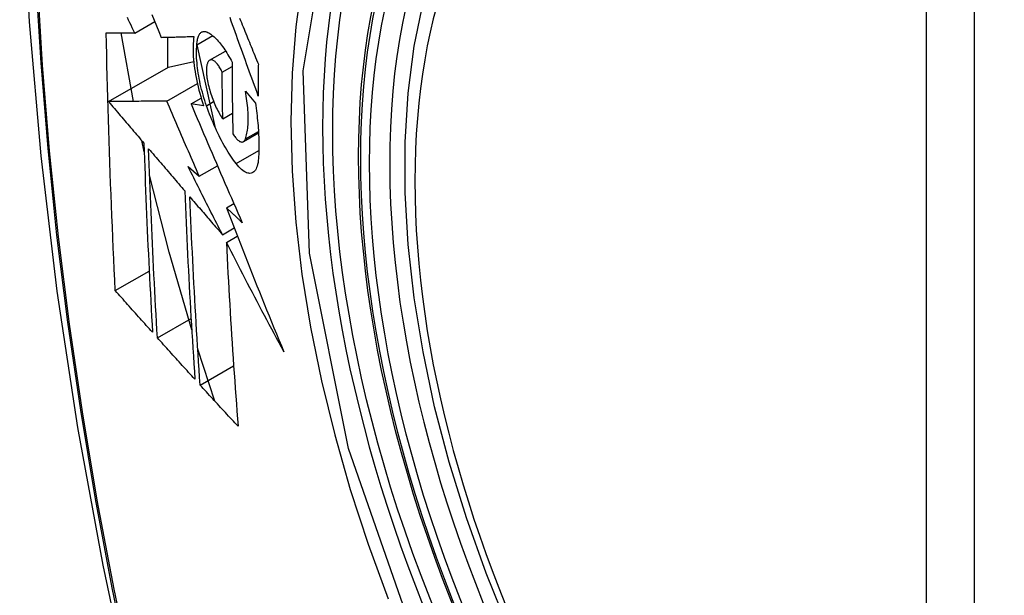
# Model space of a CAD drawing. Header units: inches. Extents: x 429.4 to 505.1, y 166.8 to 235.9.
# Tile 48 of 113: x 459.693 to 460.034, y 211.23 to 211.429. Entities that reach past the tile are written whole.
import ezdxf

# ---------------------------------------------------------------- set-up
doc = ezdxf.new("R2010")
doc.units = ezdxf.units.IN
doc.header["$MEASUREMENT"] = 0
doc.layers.add('Visible Edges(ANSI)', color=7, linetype='Continuous', lineweight=25)
doc.layers.add('Visible Tangent Edges(ANSI)', color=7, linetype='Continuous', lineweight=25)

msp = doc.modelspace()

# ---------------------------------------------------------------- linework, layer by layer
at = {"layer": 'Visible Edges(ANSI)'}
for p, q in [((459.73294, 211.42445), (459.73985, 211.42844)), ((459.73252, 211.40079), (459.72821, 211.4245)), ((459.74427, 211.42301), (459.74427, 211.41248)), ((459.75443, 211.42039), (459.75988, 211.42354)), ((459.75443, 211.42037), (459.76058, 211.39208)), ((459.75883, 211.41502), (459.76436, 211.41822)), ((459.72389, 211.40071), (459.74463, 211.41269)), ((459.74463, 211.41269), (459.75333, 211.41457)), ((459.76316, 211.41094), (459.76657, 211.41291)), ((459.744, 211.4009), (459.75458, 211.40701)), ((459.75241, 211.39993), (459.75591, 211.40196)), ((459.77119, 211.40434), (459.77463, 211.40021)), ((459.75676, 211.39931), (459.75241, 211.39993)), ((459.76338, 211.39474), (459.76673, 211.39667)), ((459.77049, 211.38687), (459.77573, 211.38989)), ((459.73621, 211.38339), (459.73536, 211.38722)), ((459.75139, 211.37822), (459.75525, 211.37493)), ((459.75525, 211.37493), (459.76152, 211.37855)), ((459.76464, 211.36395), (459.76721, 211.36543)), ((459.76326, 211.35466), (459.76731, 211.357)), ((459.76461, 211.35202), (459.76839, 211.3542)), ((459.72622, 211.33532), (459.73794, 211.34208)), ((459.74075, 211.31901), (459.7524, 211.32573)), ((459.76066, 211.29705), (459.75474, 211.31502)), ((459.75555, 211.30264), (459.76713, 211.30933))]:
    msp.add_line(p, q, dxfattribs=at)
at = {"layer": 'Visible Edges(ANSI)', "flags": 128}
for points in [[(459.74721, 211.8515), (459.73437, 211.81345), (459.72331, 211.77426), (459.71401, 211.73403), (459.70645, 211.69281), (459.70061, 211.65067), (459.69646, 211.60767), (459.69399, 211.56388), (459.69317, 211.51935), (459.69398, 211.47415), (459.69641, 211.42834), (459.70043, 211.38199), (459.70603, 211.33516), (459.71317, 211.28791), (459.72186, 211.24031), (459.73205, 211.19243), (459.74372, 211.14434)], [(459.86216, 211.21837), (459.85442, 211.23752), (459.84756, 211.25676), (459.84161, 211.276), (459.83661, 211.29514), (459.83258, 211.31412), (459.82952, 211.33284), (459.82747, 211.35123), (459.82644, 211.36921), (459.82645, 211.3867), (459.82748, 211.40363), (459.82957, 211.41992), (459.8327, 211.43551), (459.83688, 211.45032), (459.84211, 211.46429), (459.84838, 211.47734), (459.85568, 211.48939), (459.86399, 211.50037), (459.87329, 211.51021), (459.88351, 211.51881), (459.89459, 211.52612)], [(459.73294, 211.42445), (459.73252, 211.42534), (459.73209, 211.42623), (459.73167, 211.42712), (459.73124, 211.42801), (459.73082, 211.4289), (459.7304, 211.42979)], [(459.73889, 211.43084), (459.73968, 211.42887), (459.74048, 211.42689), (459.74128, 211.42492), (459.74207, 211.42295)], [(459.77565, 211.40263), (459.7752, 211.40387), (459.77475, 211.4051), (459.7743, 211.40634), (459.77385, 211.40757), (459.77341, 211.40881), (459.77296, 211.41004), (459.77251, 211.41128), (459.77206, 211.41252), (459.77162, 211.41376), (459.77117, 211.41499), (459.77073, 211.41623), (459.77028, 211.41747), (459.76984, 211.4187), (459.76939, 211.41994), (459.76895, 211.42117), (459.76851, 211.4224), (459.76807, 211.42364), (459.76763, 211.42487), (459.76719, 211.4261), (459.76675, 211.42732), (459.76631, 211.42855), (459.76587, 211.42977)], [(459.76918, 211.42959), (459.76948, 211.42883), (459.76979, 211.42808), (459.77009, 211.42732), (459.7704, 211.42657), (459.77071, 211.42581), (459.77102, 211.42505), (459.77132, 211.42429), (459.77163, 211.42353), (459.77194, 211.42278), (459.77225, 211.42202), (459.77256, 211.42126), (459.77287, 211.4205), (459.77318, 211.41974), (459.77349, 211.41898), (459.7738, 211.41822), (459.77411, 211.41746), (459.77442, 211.4167), (459.77473, 211.41594), (459.77504, 211.41518), (459.77535, 211.41442), (459.77566, 211.41366)], [(459.72622, 211.33532), (459.72604, 211.339), (459.72587, 211.34268), (459.72569, 211.34637), (459.72552, 211.35006), (459.72536, 211.35375), (459.7252, 211.35744), (459.72504, 211.36114), (459.72489, 211.36484), (459.72474, 211.36855), (459.7246, 211.37225), (459.72446, 211.37597), (459.72433, 211.37968), (459.7242, 211.3834), (459.72407, 211.38713), (459.72395, 211.39085), (459.72384, 211.39459), (459.72373, 211.39832), (459.72362, 211.40207), (459.72352, 211.40581), (459.72343, 211.40955), (459.72334, 211.4133), (459.72325, 211.41705), (459.72317, 211.4208), (459.7231, 211.42455)], [(459.7231, 211.42455), (459.72349, 211.42455), (459.72388, 211.42454), (459.72427, 211.42454), (459.72467, 211.42454), (459.72507, 211.42453), (459.72547, 211.42453), (459.72588, 211.42452), (459.72628, 211.42452), (459.72669, 211.42451), (459.7271, 211.42451), (459.72752, 211.42451), (459.72793, 211.4245), (459.72834, 211.4245), (459.72876, 211.42449), (459.72918, 211.42449), (459.72959, 211.42448), (459.73001, 211.42448), (459.73043, 211.42448), (459.73085, 211.42447), (459.73127, 211.42447), (459.73169, 211.42446), (459.73211, 211.42446), (459.73253, 211.42446), (459.73294, 211.42445)], [(459.74207, 211.42295), (459.74254, 211.42297), (459.743, 211.42298), (459.74346, 211.42299), (459.74393, 211.423), (459.7444, 211.42301), (459.74487, 211.42302), (459.74534, 211.42304), (459.74581, 211.42305), (459.74628, 211.42306), (459.74675, 211.42307), (459.74722, 211.42309), (459.74769, 211.4231), (459.74817, 211.42311), (459.74864, 211.42312), (459.74911, 211.42314), (459.74959, 211.42315), (459.75006, 211.42316), (459.75054, 211.42318), (459.75101, 211.42319), (459.75149, 211.4232), (459.75196, 211.42322), (459.75243, 211.42323), (459.75291, 211.42324), (459.75338, 211.42326)], [(459.75338, 211.42326), (459.75328, 211.42249), (459.75321, 211.42168), (459.75315, 211.42085), (459.75311, 211.41999), (459.7531, 211.4191), (459.75311, 211.41818), (459.75314, 211.41723), (459.75319, 211.41627), (459.75327, 211.41528), (459.75336, 211.41428), (459.75348, 211.41325), (459.75362, 211.41222), (459.75378, 211.41117), (459.75396, 211.4101), (459.75416, 211.40903), (459.75438, 211.40795), (459.75461, 211.40687), (459.75487, 211.40579), (459.75514, 211.4047), (459.75543, 211.40362), (459.75574, 211.40253), (459.75606, 211.40145), (459.7564, 211.40038), (459.75676, 211.39931)], [(459.75443, 211.42039), (459.75445, 211.42082), (459.75449, 211.42124), (459.75454, 211.42163), (459.7546, 211.42201), (459.75467, 211.42237), (459.75476, 211.4227), (459.75485, 211.42302), (459.75496, 211.42331), (459.75508, 211.42358), (459.7552, 211.42383), (459.75534, 211.42405), (459.75548, 211.42425), (459.75564, 211.42443), (459.7558, 211.42458), (459.75598, 211.42471), (459.75616, 211.42482), (459.75634, 211.4249), (459.75654, 211.42496), (459.75674, 211.42499), (459.75695, 211.425), (459.75716, 211.42499), (459.75738, 211.42495), (459.7576, 211.42489), (459.75783, 211.42481)], [(459.75783, 211.42481), (459.75818, 211.42465), (459.75853, 211.42446), (459.75889, 211.42425), (459.75924, 211.42402), (459.75961, 211.42375), (459.75997, 211.42346), (459.76034, 211.42315), (459.76071, 211.42281), (459.76108, 211.42244), (459.76145, 211.42205), (459.76182, 211.42164), (459.7622, 211.4212), (459.76257, 211.42074), (459.76295, 211.42026), (459.76332, 211.41976), (459.76369, 211.41923), (459.76406, 211.41869), (459.76442, 211.41812), (459.76479, 211.41754), (459.76515, 211.41693), (459.76551, 211.41631), (459.76587, 211.41567), (459.76622, 211.41501), (459.76657, 211.41433)], [(459.75775, 211.39929), (459.75743, 211.40021), (459.75713, 211.40114), (459.75684, 211.40208), (459.75657, 211.40302), (459.75631, 211.40396), (459.75606, 211.40491), (459.75583, 211.40585), (459.75561, 211.4068), (459.75541, 211.40774), (459.75522, 211.40867), (459.75505, 211.4096), (459.7549, 211.41052), (459.75476, 211.41143), (459.75464, 211.41232), (459.75454, 211.41321), (459.75446, 211.41409), (459.75439, 211.41494), (459.75434, 211.41579), (459.75431, 211.41661), (459.7543, 211.41741), (459.7543, 211.41819), (459.75433, 211.41895), (459.75437, 211.41968), (459.75443, 211.42039)], [(459.76316, 211.41094), (459.76297, 211.41134), (459.76277, 211.41172), (459.76257, 211.41209), (459.76237, 211.41244), (459.76216, 211.41277), (459.76196, 211.41309), (459.76175, 211.41338), (459.76154, 211.41366), (459.76133, 211.41391), (459.76112, 211.41414), (459.76091, 211.41436), (459.7607, 211.41454), (459.7605, 211.41471), (459.76029, 211.41485), (459.7601, 211.41496), (459.7599, 211.41505), (459.75971, 211.41512), (459.75953, 211.41515), (459.75935, 211.41516), (459.75918, 211.41515), (459.75902, 211.41511), (459.75886, 211.41504), (459.75871, 211.41494), (459.75857, 211.41482)], [(459.75857, 211.41482), (459.75847, 211.41471), (459.75837, 211.41457), (459.75828, 211.41443), (459.75819, 211.41427), (459.75811, 211.41409), (459.75804, 211.4139), (459.75797, 211.4137), (459.75791, 211.41348), (459.75786, 211.41325), (459.75781, 211.41301), (459.75777, 211.41275), (459.75774, 211.41249), (459.75772, 211.41221), (459.7577, 211.41192), (459.75769, 211.41162), (459.75769, 211.4113), (459.7577, 211.41099), (459.75771, 211.41066), (459.75774, 211.41032), (459.75777, 211.40998), (459.7578, 211.40963), (459.75785, 211.40927), (459.7579, 211.40891), (459.75796, 211.40855)], [(459.76657, 211.41433), (459.76657, 211.4133), (459.76657, 211.41226), (459.76658, 211.41123), (459.76658, 211.41019), (459.76659, 211.40916), (459.7666, 211.40812), (459.76661, 211.40709), (459.76662, 211.40606), (459.76663, 211.40503), (459.76664, 211.404), (459.76665, 211.40296), (459.76666, 211.40193), (459.76667, 211.4009), (459.76669, 211.39987), (459.7667, 211.39884), (459.76672, 211.39781), (459.76673, 211.39679), (459.76675, 211.39576), (459.76677, 211.39473), (459.76678, 211.3937), (459.7668, 211.39268), (459.76682, 211.39165), (459.76684, 211.39063), (459.76687, 211.3896)], [(459.77566, 211.41366), (459.77565, 211.4132), (459.77565, 211.41274), (459.77565, 211.41228), (459.77565, 211.41182), (459.77565, 211.41136), (459.77564, 211.4109), (459.77564, 211.41044), (459.77564, 211.40998), (459.77564, 211.40952), (459.77564, 211.40906), (459.77564, 211.4086), (459.77564, 211.40814), (459.77564, 211.40768), (459.77564, 211.40722), (459.77564, 211.40676), (459.77564, 211.4063), (459.77564, 211.40584), (459.77564, 211.40539), (459.77564, 211.40493), (459.77564, 211.40447), (459.77564, 211.40401), (459.77564, 211.40355), (459.77565, 211.40309), (459.77565, 211.40263)], [(459.75796, 211.40855), (459.75808, 211.40792), (459.7582, 211.40728), (459.75835, 211.40664), (459.7585, 211.40599), (459.75866, 211.40535), (459.75884, 211.4047), (459.75903, 211.40406), (459.75923, 211.40342), (459.75944, 211.40279), (459.75966, 211.40216), (459.75988, 211.40155), (459.76012, 211.40094), (459.76036, 211.40034), (459.76061, 211.39975), (459.76087, 211.39918), (459.76113, 211.39862), (459.7614, 211.39807), (459.76167, 211.39754), (459.76195, 211.39703), (459.76223, 211.39653), (459.76252, 211.39605), (459.7628, 211.3956), (459.76309, 211.39516), (459.76338, 211.39474)], [(459.76338, 211.39474), (459.76337, 211.39541), (459.76336, 211.39608), (459.76334, 211.39676), (459.76333, 211.39743), (459.76332, 211.3981), (459.76331, 211.39878), (459.7633, 211.39945), (459.76329, 211.40013), (459.76328, 211.4008), (459.76327, 211.40148), (459.76326, 211.40215), (459.76325, 211.40283), (459.76324, 211.4035), (459.76323, 211.40418), (459.76322, 211.40485), (459.76321, 211.40553), (459.76321, 211.4062), (459.7632, 211.40688), (459.76319, 211.40755), (459.76318, 211.40823), (459.76318, 211.40891), (459.76317, 211.40958), (459.76317, 211.41026), (459.76316, 211.41094)], [(459.77118, 211.38781), (459.77133, 211.38826), (459.77148, 211.38873), (459.77161, 211.38923), (459.77172, 211.38976), (459.77183, 211.39031), (459.77192, 211.39088), (459.77199, 211.39148), (459.77206, 211.3921), (459.7721, 211.39274), (459.77214, 211.39341), (459.77216, 211.39409), (459.77217, 211.39479), (459.77216, 211.39551), (459.77214, 211.39625), (459.77211, 211.39701), (459.77206, 211.39778), (459.77199, 211.39856), (459.77192, 211.39936), (459.77183, 211.40017), (459.77173, 211.40099), (459.77161, 211.40181), (459.77148, 211.40265), (459.77134, 211.40349), (459.77119, 211.40434)], [(459.744, 211.4009), (459.74322, 211.40089), (459.74244, 211.40088), (459.74165, 211.40088), (459.74086, 211.40087), (459.74006, 211.40086), (459.73925, 211.40085), (459.73845, 211.40085), (459.73763, 211.40084), (459.73682, 211.40083), (459.73599, 211.40082), (459.73516, 211.40082), (459.73433, 211.40081), (459.73349, 211.4008), (459.73265, 211.40079), (459.7318, 211.40078), (459.73094, 211.40078), (459.73008, 211.40077), (459.72922, 211.40076), (459.72834, 211.40075), (459.72746, 211.40074), (459.72658, 211.40073), (459.72569, 211.40073), (459.72479, 211.40072), (459.72389, 211.40071)], [(459.72389, 211.40071), (459.72439, 211.40011), (459.7249, 211.39951), (459.72541, 211.39892), (459.72592, 211.39832), (459.72643, 211.39772), (459.72694, 211.39712), (459.72744, 211.39652), (459.72795, 211.39592), (459.72846, 211.39532), (459.72897, 211.39472), (459.72948, 211.39412), (459.72999, 211.39352), (459.7305, 211.39293), (459.73101, 211.39233), (459.73152, 211.39173), (459.73203, 211.39113), (459.73254, 211.39053), (459.73305, 211.38993), (459.73356, 211.38933), (459.73407, 211.38873), (459.73458, 211.38813), (459.73509, 211.38754), (459.7356, 211.38694), (459.73611, 211.38634)], [(459.75525, 211.37493), (459.75477, 211.37601), (459.7543, 211.3771), (459.75383, 211.37818), (459.75336, 211.37926), (459.75288, 211.38034), (459.75241, 211.38142), (459.75194, 211.38251), (459.75147, 211.38359), (459.751, 211.38467), (459.75053, 211.38575), (459.75006, 211.38684), (459.74959, 211.38792), (459.74912, 211.389), (459.74865, 211.39009), (459.74819, 211.39117), (459.74772, 211.39225), (459.74725, 211.39333), (459.74679, 211.39442), (459.74632, 211.3955), (459.74586, 211.39658), (459.74539, 211.39766), (459.74493, 211.39874), (459.74447, 211.39982), (459.744, 211.4009)], [(459.75241, 211.39993), (459.75313, 211.39823), (459.75384, 211.39653), (459.75457, 211.39483), (459.75529, 211.39312), (459.75602, 211.39141), (459.75674, 211.3897), (459.75747, 211.38799), (459.75821, 211.38627), (459.75894, 211.38456), (459.75967, 211.38284), (459.76041, 211.38112), (459.76115, 211.3794), (459.76189, 211.37768), (459.76263, 211.37597), (459.76337, 211.37425), (459.76412, 211.37253), (459.76486, 211.37081), (459.76561, 211.36909), (459.76636, 211.36738), (459.76711, 211.36566), (459.76786, 211.36395), (459.76861, 211.36223), (459.76936, 211.36052), (459.77012, 211.35881)], [(459.76802, 211.37925), (459.76755, 211.37986), (459.76708, 211.3805), (459.76661, 211.38116), (459.76615, 211.38185), (459.76568, 211.38255), (459.76522, 211.38328), (459.76476, 211.38402), (459.76431, 211.38479), (459.76385, 211.38558), (459.7634, 211.38638), (459.76296, 211.38721), (459.76252, 211.38805), (459.76208, 211.38891), (459.76165, 211.38979), (459.76123, 211.39068), (459.76081, 211.39159), (459.7604, 211.39251), (459.75999, 211.39344), (459.7596, 211.39439), (459.75921, 211.39535), (459.75883, 211.39632), (459.75846, 211.3973), (459.7581, 211.39829), (459.75775, 211.39929)], [(459.77463, 211.40021), (459.77476, 211.39933), (459.77489, 211.39844), (459.77501, 211.39757), (459.77511, 211.3967), (459.77522, 211.39583), (459.77531, 211.39498), (459.7754, 211.39413), (459.77548, 211.39328), (459.77555, 211.39245), (459.77561, 211.39162), (459.77567, 211.3908), (459.77572, 211.38999), (459.77576, 211.38918), (459.7758, 211.38839), (459.77582, 211.38761), (459.77584, 211.38683), (459.77585, 211.38607), (459.77585, 211.38532), (459.77585, 211.38457), (459.77584, 211.38384), (459.77582, 211.38312), (459.77579, 211.38241), (459.77575, 211.38172), (459.77571, 211.38103)], [(459.76687, 211.3896), (459.76708, 211.38926), (459.76729, 211.38893), (459.76751, 211.38862), (459.76772, 211.38834), (459.76794, 211.38807), (459.76815, 211.38783), (459.76837, 211.38761), (459.76858, 211.38741), (459.76879, 211.38724), (459.76899, 211.38709), (459.76919, 211.38696), (459.76939, 211.38687), (459.76958, 211.3868), (459.76977, 211.38675), (459.76995, 211.38673), (459.77012, 211.38674), (459.77029, 211.38678), (459.77045, 211.38685), (459.77059, 211.38694), (459.77073, 211.38706), (459.77086, 211.38721), (459.77098, 211.38738), (459.77108, 211.38758), (459.77118, 211.38781)], [(459.73611, 211.38634), (459.7362, 211.38358), (459.73629, 211.38083), (459.73639, 211.37808), (459.73649, 211.37533), (459.73659, 211.37259), (459.7367, 211.36985), (459.73681, 211.36711), (459.73692, 211.36437), (459.73703, 211.36164), (459.73715, 211.35891), (459.73727, 211.35618), (459.7374, 211.35345), (459.73752, 211.35073), (459.73765, 211.348), (459.73778, 211.34528), (459.73791, 211.34256), (459.73805, 211.33985), (459.73819, 211.33713), (459.73833, 211.33442), (459.73847, 211.33171), (459.73862, 211.329), (459.73876, 211.3263), (459.73891, 211.32359), (459.73907, 211.32089)], [(459.74075, 211.31901), (459.7406, 211.32172), (459.74045, 211.32443), (459.7403, 211.32714), (459.74015, 211.32986), (459.74, 211.33257), (459.73986, 211.33529), (459.73972, 211.33801), (459.73958, 211.34073), (459.73944, 211.34345), (459.73931, 211.34617), (459.73918, 211.34889), (459.73905, 211.35161), (459.73893, 211.35433), (459.7388, 211.35706), (459.73868, 211.35979), (459.73857, 211.36252), (459.73845, 211.36525), (459.73834, 211.36798), (459.73823, 211.37071), (459.73813, 211.37345), (459.73803, 211.37619), (459.73793, 211.37893), (459.73783, 211.38168), (459.73774, 211.38442)], [(459.73774, 211.38442), (459.73826, 211.38382), (459.73878, 211.38321), (459.7393, 211.3826), (459.73982, 211.38199), (459.74034, 211.38138), (459.74086, 211.38077), (459.74138, 211.38016), (459.7419, 211.37955), (459.74242, 211.37894), (459.74294, 211.37833), (459.74346, 211.37772), (459.74398, 211.37711), (459.7445, 211.3765), (459.74502, 211.37589), (459.74555, 211.37528), (459.74607, 211.37467), (459.74659, 211.37406), (459.74711, 211.37345), (459.74763, 211.37284), (459.74815, 211.37223), (459.74868, 211.37163), (459.7492, 211.37102), (459.74972, 211.37041), (459.75024, 211.3698)], [(459.77571, 211.38103), (459.77564, 211.3803), (459.77555, 211.37963), (459.77542, 211.379), (459.77527, 211.37842), (459.77508, 211.3779), (459.77487, 211.37744), (459.77464, 211.37704), (459.77438, 211.3767), (459.7741, 211.37641), (459.77379, 211.37619), (459.77347, 211.37603), (459.77313, 211.37593), (459.77276, 211.37589), (459.77239, 211.37591), (459.77199, 211.376), (459.77159, 211.37613), (459.77117, 211.37633), (459.77074, 211.37659), (459.7703, 211.3769), (459.76985, 211.37726), (459.7694, 211.37768), (459.76894, 211.37815), (459.76848, 211.37868), (459.76802, 211.37925)], [(459.76326, 211.35466), (459.76276, 211.35564), (459.76226, 211.35662), (459.76176, 211.3576), (459.76126, 211.35858), (459.76076, 211.35957), (459.76026, 211.36055), (459.75977, 211.36153), (459.75927, 211.36251), (459.75877, 211.36349), (459.75828, 211.36448), (459.75778, 211.36546), (459.75728, 211.36644), (459.75679, 211.36742), (459.7563, 211.36841), (459.7558, 211.36939), (459.75531, 211.37037), (459.75482, 211.37135), (459.75433, 211.37233), (459.75383, 211.37332), (459.75334, 211.3743), (459.75285, 211.37528), (459.75236, 211.37626), (459.75187, 211.37724), (459.75139, 211.37822)], [(459.75264, 211.32172), (459.74484, 211.34858), (459.73806, 211.37531)], [(459.75024, 211.3698), (459.75035, 211.36705), (459.75046, 211.36431), (459.75058, 211.36157), (459.7507, 211.35883), (459.75082, 211.35609), (459.75094, 211.35336), (459.75107, 211.35063), (459.75121, 211.3479), (459.75134, 211.34518), (459.75148, 211.34245), (459.75162, 211.33974), (459.75177, 211.33702), (459.75192, 211.33431), (459.75207, 211.3316), (459.75222, 211.32889), (459.75238, 211.32618), (459.75254, 211.32348), (459.7527, 211.32078), (459.75286, 211.31809), (459.75303, 211.31539), (459.7532, 211.3127), (459.75337, 211.31002), (459.75354, 211.30733), (459.75372, 211.30465)], [(459.75555, 211.30264), (459.75537, 211.30534), (459.75519, 211.30803), (459.75501, 211.31073), (459.75484, 211.31343), (459.75467, 211.31612), (459.7545, 211.31882), (459.75434, 211.32152), (459.75417, 211.32423), (459.75401, 211.32693), (459.75386, 211.32964), (459.7537, 211.33234), (459.75355, 211.33505), (459.75341, 211.33776), (459.75326, 211.34048), (459.75312, 211.34319), (459.75298, 211.34591), (459.75285, 211.34863), (459.75271, 211.35135), (459.75259, 211.35408), (459.75246, 211.35681), (459.75234, 211.35954), (459.75222, 211.36227), (459.75211, 211.36501), (459.752, 211.36775)], [(459.752, 211.36775), (459.75246, 211.36721), (459.75293, 211.36666), (459.7534, 211.36612), (459.75387, 211.36557), (459.75433, 211.36503), (459.7548, 211.36448), (459.75527, 211.36394), (459.75574, 211.36339), (459.75621, 211.36284), (459.75668, 211.3623), (459.75715, 211.36175), (459.75762, 211.36121), (459.75809, 211.36066), (459.75856, 211.36012), (459.75903, 211.35957), (459.7595, 211.35902), (459.75997, 211.35848), (459.76044, 211.35793), (459.76091, 211.35739), (459.76138, 211.35684), (459.76185, 211.3563), (459.76232, 211.35575), (459.76279, 211.35521), (459.76326, 211.35466)], [(459.77012, 211.35881), (459.76989, 211.35903), (459.76966, 211.35924), (459.76943, 211.35946), (459.7692, 211.35967), (459.76898, 211.35988), (459.76875, 211.3601), (459.76852, 211.36031), (459.76829, 211.36053), (459.76806, 211.36074), (459.76783, 211.36095), (459.76761, 211.36117), (459.76738, 211.36138), (459.76715, 211.3616), (459.76692, 211.36181), (459.76669, 211.36203), (459.76647, 211.36224), (459.76624, 211.36245), (459.76601, 211.36267), (459.76578, 211.36288), (459.76555, 211.3631), (459.76532, 211.36331), (459.7651, 211.36352), (459.76487, 211.36374), (459.76464, 211.36395)], [(459.76464, 211.36395), (459.76543, 211.36188), (459.76623, 211.3598), (459.76703, 211.35773), (459.76783, 211.35565), (459.76864, 211.35357), (459.76944, 211.3515), (459.77025, 211.34942), (459.77107, 211.34734), (459.77188, 211.34527), (459.7727, 211.34319), (459.77353, 211.34111), (459.77435, 211.33904), (459.77518, 211.33696), (459.77601, 211.33488), (459.77685, 211.33281), (459.77768, 211.33073), (459.77853, 211.32866), (459.77937, 211.32658), (459.78022, 211.32451), (459.78107, 211.32244), (459.78192, 211.32037), (459.78278, 211.3183), (459.78364, 211.31623), (459.78451, 211.31416)], [(459.78451, 211.31416), (459.78366, 211.31573), (459.78281, 211.3173), (459.78196, 211.31888), (459.78112, 211.32045), (459.78027, 211.32203), (459.77943, 211.32361), (459.77859, 211.32519), (459.77775, 211.32677), (459.77691, 211.32835), (459.77608, 211.32993), (459.77525, 211.33151), (459.77442, 211.33309), (459.77359, 211.33467), (459.77276, 211.33625), (459.77193, 211.33783), (459.77111, 211.33941), (459.77029, 211.34099), (459.76947, 211.34257), (459.76866, 211.34415), (459.76784, 211.34572), (459.76703, 211.3473), (459.76622, 211.34887), (459.76541, 211.35045), (459.76461, 211.35202)], [(459.76461, 211.35202), (459.76474, 211.34933), (459.76487, 211.34665), (459.76501, 211.34397), (459.76515, 211.34129), (459.7653, 211.33861), (459.76545, 211.33593), (459.7656, 211.33326), (459.76576, 211.33059), (459.76592, 211.32792), (459.76608, 211.32526), (459.76625, 211.3226), (459.76642, 211.31994), (459.76659, 211.31729), (459.76676, 211.31464), (459.76694, 211.31199), (459.76713, 211.30935), (459.76731, 211.30671), (459.7675, 211.30408), (459.76769, 211.30145), (459.76788, 211.29882), (459.76807, 211.2962), (459.76827, 211.29359), (459.76847, 211.29098), (459.76867, 211.28838)], [(459.73907, 211.32089), (459.73853, 211.32149), (459.73799, 211.32209), (459.73745, 211.32269), (459.73692, 211.32329), (459.73638, 211.32389), (459.73584, 211.32449), (459.73531, 211.32509), (459.73477, 211.32569), (459.73424, 211.3263), (459.7337, 211.3269), (459.73316, 211.3275), (459.73263, 211.3281), (459.73209, 211.3287), (459.73156, 211.3293), (459.73102, 211.3299), (459.73049, 211.33051), (459.72995, 211.33111), (459.72942, 211.33171), (459.72889, 211.33231), (459.72835, 211.33291), (459.72782, 211.33351), (459.72729, 211.33411), (459.72676, 211.33471), (459.72622, 211.33532)], [(459.75372, 211.30465), (459.75318, 211.30525), (459.75263, 211.30584), (459.75209, 211.30644), (459.75155, 211.30704), (459.75101, 211.30764), (459.75046, 211.30823), (459.74992, 211.30883), (459.74938, 211.30943), (459.74884, 211.31003), (459.7483, 211.31063), (459.74776, 211.31123), (459.74722, 211.31182), (459.74668, 211.31242), (459.74614, 211.31302), (459.7456, 211.31362), (459.74506, 211.31422), (459.74452, 211.31482), (459.74398, 211.31542), (459.74344, 211.31601), (459.7429, 211.31661), (459.74236, 211.31721), (459.74183, 211.31781), (459.74129, 211.31841), (459.74075, 211.31901)], [(459.76867, 211.28838), (459.76812, 211.28897), (459.76757, 211.28956), (459.76702, 211.29016), (459.76647, 211.29075), (459.76592, 211.29134), (459.76537, 211.29194), (459.76482, 211.29253), (459.76427, 211.29313), (459.76372, 211.29372), (459.76318, 211.29432), (459.76263, 211.29491), (459.76208, 211.29551), (459.76153, 211.2961), (459.76099, 211.29669), (459.76044, 211.29729), (459.7599, 211.29788), (459.75935, 211.29848), (459.75881, 211.29907), (459.75826, 211.29967), (459.75772, 211.30026), (459.75717, 211.30086), (459.75663, 211.30145), (459.75609, 211.30205), (459.75555, 211.30264)]]:
    msp.add_lwpolyline(points, dxfattribs=at)
at = {"layer": 'Visible Edges(ANSI)'}
msp.add_ellipse((460.04378, 211.25084), major_axis=(0.15748, -0.27276), ratio=0.57735, start_param=2.363977, end_param=7.060801, dxfattribs=at)
msp.add_ellipse((460.0403, 211.24883), major_axis=(-0.15994, 0.27703), ratio=0.57735, dxfattribs=at)
at = {"layer": 'Visible Tangent Edges(ANSI)'}
for p, q in [((460.00655, 211.51347), (460.00655, 211.0288)), ((460.02325, 211.0288), (460.02325, 211.51347)), ((459.75775, 211.39929), (459.76021, 211.40071)), ((459.77118, 211.38781), (459.77569, 211.39041)), ((459.76802, 211.37925), (459.77583, 211.38376))]:
    msp.add_line(p, q, dxfattribs=at)
at = {"layer": 'Visible Tangent Edges(ANSI)', "flags": 128}
for points in [[(459.74634, 211.80776), (459.73858, 211.78532), (459.73146, 211.76222), (459.72499, 211.73848), (459.71918, 211.71413), (459.71404, 211.68919), (459.70959, 211.6637), (459.70582, 211.63768), (459.70273, 211.61116), (459.70034, 211.58419), (459.69863, 211.5568), (459.69762, 211.52902), (459.69729, 211.50085), (459.69765, 211.4723), (459.69869, 211.44337), (459.70042, 211.41408), (459.70284, 211.38446), (459.70593, 211.35455), (459.7097, 211.32439), (459.71414, 211.29398), (459.71925, 211.26333), (459.72504, 211.23248), (459.73148, 211.20144)], [(459.73224, 211.20106), (459.72578, 211.23203), (459.71998, 211.26282), (459.71484, 211.29342), (459.71038, 211.32377), (459.7066, 211.35388), (459.70349, 211.38373), (459.70107, 211.41329), (459.69933, 211.44252), (459.69828, 211.47139), (459.69792, 211.49988), (459.69825, 211.52797), (459.69927, 211.55567), (459.70098, 211.58297), (459.70339, 211.60985), (459.70649, 211.63626), (459.71027, 211.66217), (459.71475, 211.68755), (459.7199, 211.71237), (459.72572, 211.73659), (459.73221, 211.7602), (459.73935, 211.78317), (459.74713, 211.80548)], [(459.83091, 211.21163), (459.80677, 211.2807), (459.79333, 211.34829), (459.79118, 211.41136), (459.80043, 211.46679), (459.82072, 211.51224), (459.85098, 211.54545), (459.88992, 211.56491), (459.93589, 211.56989), (459.98656, 211.56012), (460.03968, 211.53607)], [(459.8456, 211.54657), (459.83657, 211.53859), (459.82821, 211.52962), (459.82055, 211.5197), (459.81361, 211.50885), (459.80743, 211.49711), (459.80202, 211.48451), (459.79742, 211.4711), (459.79364, 211.45696), (459.79069, 211.44212), (459.78857, 211.42662), (459.7873, 211.41051), (459.78687, 211.39383), (459.7873, 211.37662), (459.78859, 211.35897), (459.79072, 211.34097), (459.79369, 211.32266), (459.79747, 211.30411), (459.80207, 211.28538), (459.80746, 211.26652), (459.81364, 211.2476), (459.82058, 211.22867)]]:
    msp.add_lwpolyline(points, dxfattribs=at)
at = {"layer": 'Visible Tangent Edges(ANSI)'}
for centre, major_axis, start_param, end_param in [((460.04279, 211.25027), (-0.17318, 0.29996), 5.05527, 10.652693), ((460.04274, 211.25024), (-0.15059, 0.26083), 5.66855, 8.468616)]:
    msp.add_ellipse(centre, major_axis=major_axis, ratio=0.57735, start_param=start_param, end_param=end_param, dxfattribs=at)
for centre, major_axis in [((460.04338, 211.25061), (0.17111, -0.29637)), ((460.04041, 211.24889), (-0.1627, 0.2818)), ((460.0403, 211.24883), (0.1621, -0.28076))]:
    msp.add_ellipse(centre, major_axis=major_axis, ratio=0.57735, dxfattribs=at)

doc.saveas('drawing.dxf')
